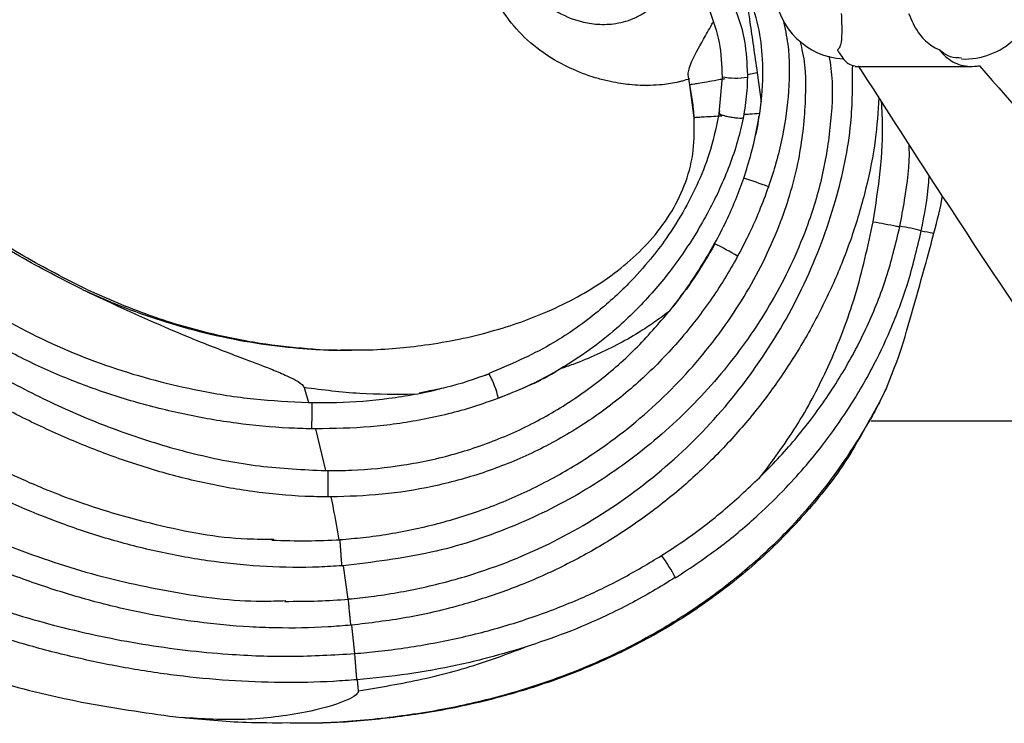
# Model space of a CAD drawing. Header units: millimetres. Extents: x 65 to 121, y 64 to 185.
# Tile 79 of 175: x 72.87 to 76.62, y 124.56 to 127.24. Entities that reach past the tile are written whole.
import ezdxf

# ---------------------------------------------------------------- set-up
doc = ezdxf.new("R2010")
doc.units = ezdxf.units.MM

msp = doc.modelspace()

# ---------------------------------------------------------------- linework, layer by layer
at = {"color": 7, "linetype": 'Continuous', "lineweight": 25}
for p, q in [((76.05188, 127.05804), (76.49535, 127.05804)), ((75.42366, 126.98833), (75.41683, 127.02771)), ((75.54627, 127.01817), (75.53423, 126.87855)), ((75.64237, 127.02633), (75.64231, 127.01676)), ((75.6802, 127.03322), (75.64237, 127.02633)), ((75.6802, 127.03322), (75.69495, 126.92278)), ((75.25985, 126.98558), (75.26166, 126.98558)), ((75.44011, 126.86305), (75.42365, 126.98836)), ((75.68921, 126.87857), (75.69494, 126.92273)), ((75.62848, 126.87474), (75.62593, 126.86092)), ((76.22241, 126.4487), (76.22279, 126.4505)), ((74.92926, 125.90866), (74.94306, 125.91743)), ((74.64654, 125.88484), (74.65981, 125.88928)), ((73.95659, 125.83705), (73.97273, 125.78043)), ((74.42487, 125.82255), (74.39363, 125.8161)), ((73.97273, 125.78043), (73.98713, 125.7802)), ((76.1123, 125.71086), (76.87246, 125.71086)), ((73.99949, 125.68005), (73.98569, 125.68023)), ((73.99949, 125.68005), (74.03719, 125.52148)), ((74.03719, 125.52148), (74.04813, 125.52144)), ((74.10043, 125.15955), (74.10044, 125.15955)), ((74.10473, 125.15986), (74.10044, 125.15955)), ((74.10473, 125.15986), (74.12315, 125.03324)), ((75.36785, 125.11525), (75.36914, 125.11395)), ((74.13596, 124.934), (74.13432, 124.93385)), ((74.13432, 124.93385), (74.13432, 124.93385)), ((74.13596, 124.934), (74.14839, 124.82597)), ((74.14839, 124.82597), (74.14956, 124.82606)), ((74.15855, 124.72647), (74.15767, 124.7264)), ((74.15767, 124.72639), (74.15767, 124.7264)), ((74.15855, 124.72647), (74.16249, 124.68451))]:
    msp.add_line(p, q, dxfattribs=at)
for centre, radius, start, end in [((76.0225, 127.36297), 0.27686, 185.01948, 266.62311), ((76.46836, 127.36297), 0.27686, 267.62179, 0), ((74.90973, 124.40012), 2.34579, 69.72923, 72.16142), ((74.8922, 125.13148), 1.40034, 59.38584, 63.46024), ((74.35826, 125.72138), 0.34514, 12.56489, 29.10895)]:
    msp.add_arc(centre, radius, start, end, dxfattribs=at)
at = {"color": 1, "linetype": 'Continuous', "lineweight": 25}
for centre, radius, start, end in [((75.59947, 127.3225), 0.30873, 260.09196, 277.97673), ((76.10613, 125.71569), 0.74401, 74.57871, 80.97895), ((74.80666, 124.81836), 0.63542, 27.7227, 36.74839)]:
    msp.add_arc(centre, radius, start, end, dxfattribs=at)
at = {"color": 7, "linetype": 'Continuous', "lineweight": 25}
for points, knots in [([(69.79435, 128.07596), (69.81571, 128.05034), (69.87982, 127.97346), (69.96415, 127.82954), (70.05674, 127.65353), (70.17532, 127.41614), (70.32756, 127.12095), (70.52114, 126.78758), (70.73076, 126.48041), (70.9488, 126.2083), (71.18239, 125.96222), (71.42766, 125.74177), (71.6896, 125.54206), (71.96612, 125.36395), (72.25542, 125.20828), (72.55546, 125.07612), (72.8132, 124.98659), (73.02293, 124.92811), (73.18193, 124.89102), (73.39599, 124.85079), (73.6382, 124.82235), (73.9078, 124.81201), (74.0682, 124.82131), (74.14839, 124.82597)], [0, 0, 0, 0, 0.01718807, 0.05157855, 0.08590321, 0.12021854, 0.18885916, 0.25752427, 0.31887845, 0.38021678, 0.43680682, 0.49339753, 0.54997641, 0.60655802, 0.66312555, 0.71969184, 0.77608404, 0.80426329, 0.83244273, 0.86062259, 0.91702801, 0.95851592, 1, 1, 1, 1]), ([(74.13432, 124.93385), (74.10539, 124.93149), (74.01019, 124.92373), (73.88137, 124.92178), (73.71548, 124.92812), (73.55013, 124.94374), (73.38634, 124.97068), (73.22422, 125.00566), (73.0639, 125.04845), (72.90651, 125.10106), (72.75166, 125.16053), (72.62986, 125.21348), (72.48058, 125.28604), (72.33433, 125.36485), (72.19243, 125.45144), (72.05409, 125.54361), (71.94634, 125.62178), (71.81561, 125.72474), (71.68889, 125.83282), (71.56794, 125.94745), (71.45162, 126.06676), (71.34001, 126.19063), (71.23506, 126.32021), (71.1354, 126.45379), (71.06002, 126.5638), (70.97162, 126.70494), (70.88901, 126.84954), (70.81517, 126.9986), (70.74876, 127.15081), (70.69092, 127.30639), (70.64394, 127.47788), (70.62252, 127.62091), (70.61869, 127.72783), (70.62733, 127.81754), (70.64882, 127.90794), (70.68244, 127.96218), (70.70112, 127.99233)], [0, 0, 0, 0, 0.016775, 0.0551895, 0.0743857, 0.112796, 0.1512035, 0.1703988, 0.2088034, 0.2472065, 0.2664012, 0.3048025, 0.323997, 0.3623973, 0.4007964, 0.419991, 0.4583903, 0.4775848, 0.515984, 0.5543834, 0.5735779, 0.6119775, 0.6503778, 0.6695723, 0.7079732, 0.7271679, 0.7655698, 0.803975, 0.8231707, 0.8615886, 0.9000284, 0.9262199, 0.9457877, 0.9624863, 0.9791485, 1, 1, 1, 1]), ([(70.78086, 127.93199), (70.76632, 127.90748), (70.72843, 127.84364), (70.71551, 127.71876), (70.7257, 127.57685), (70.77083, 127.37022), (70.86647, 127.10898), (70.99664, 126.85345), (71.1451, 126.60853), (71.31133, 126.37455), (71.53623, 126.11363), (71.78427, 125.87487), (72.00823, 125.69597), (72.24364, 125.53354), (72.48999, 125.38784), (72.8009, 125.24284), (73.12492, 125.12935), (73.45743, 125.0561), (73.71331, 125.02112), (73.8559, 125.02635), (73.88623, 125.02746)], [0, 0, 0, 0, 0.0183978, 0.0479209, 0.078931, 0.1100276, 0.1828597, 0.2555458, 0.2918379, 0.3644899, 0.4371357, 0.5097796, 0.5824209, 0.6187113, 0.6913535, 0.7640031, 0.8366615, 0.9093371, 0.9807134, 1, 1, 1, 1]), ([(74.86995, 127.85605), (74.84714, 127.82977), (74.80357, 127.77956), (74.76136, 127.69305), (74.74176, 127.60903), (74.74079, 127.51512), (74.76836, 127.41937), (74.8296, 127.33069), (74.91064, 127.26473), (74.9957, 127.22913), (75.07489, 127.21624), (75.14559, 127.21879), (75.20754, 127.23708), (75.25692, 127.26476), (75.27869, 127.28543), (75.28993, 127.2961)], [0, 0, 0, 0, 0.0954398, 0.1823535, 0.2621028, 0.3314404, 0.43929, 0.5301536, 0.6241043, 0.7232424, 0.7805436, 0.8450862, 0.917742, 0.9575321, 1, 1, 1, 1]), ([(74.15767, 124.7264), (74.12788, 124.72423), (74.03181, 124.71726), (73.86907, 124.71405), (73.67009, 124.72161), (73.472, 124.74075), (73.27536, 124.77061), (73.08064, 124.81083), (72.92033, 124.85263), (72.76176, 124.90038), (72.60498, 124.95396), (72.42012, 125.02728), (72.23887, 125.10933), (72.06157, 125.19981), (71.88856, 125.29851), (71.74826, 125.38744), (71.61115, 125.48129), (71.47731, 125.58001), (71.32234, 125.706), (71.17351, 125.83938), (71.03098, 125.97965), (70.89513, 126.12651), (70.78785, 126.25416), (70.68497, 126.3853), (70.5864, 126.51974), (70.4748, 126.68565), (70.36963, 126.85555), (70.27033, 127.02873), (70.17551, 127.20417), (70.06808, 127.41371), (69.99152, 127.56418), (69.94503, 127.65555)], [0, 0, 0, 0, 0.0163583, 0.0527356, 0.0891115, 0.1254859, 0.1618589, 0.198231, 0.2346025, 0.2527838, 0.2891543, 0.3255245, 0.3618945, 0.3982642, 0.4346339, 0.4710039, 0.4891851, 0.5255555, 0.561926, 0.5982967, 0.6346675, 0.6710385, 0.7074092, 0.7255904, 0.7619596, 0.7983276, 0.8346944, 0.8710594, 0.9074225, 0.9437842, 1, 1, 1, 1]), ([(75.27272, 126.98572), (75.25988, 126.98568), (75.23361, 126.98561), (75.19648, 126.98843), (75.15897, 126.99315), (75.11932, 127.00033), (75.05811, 127.01536), (74.96971, 127.0471), (74.86609, 127.10531), (74.77241, 127.18562), (74.70086, 127.27845), (74.65171, 127.37775), (74.63742, 127.44825), (74.63074, 127.48119)], [0, 0, 0, 0, 0.0427349, 0.0874839, 0.1240487, 0.1692582, 0.2228763, 0.3365809, 0.4864219, 0.6248654, 0.7553255, 0.8856779, 1, 1, 1, 1]), ([(74.10044, 125.15955), (74.07131, 125.1578), (73.97554, 125.15202), (73.81267, 125.15428), (73.6135, 125.17288), (73.41673, 125.20728), (73.22332, 125.25599), (72.97052, 125.33901), (72.72663, 125.44744), (72.49435, 125.57776), (72.32637, 125.68583), (72.11097, 125.84289), (71.90916, 126.01824), (71.72242, 126.20893), (71.59019, 126.35914), (71.45151, 126.53426), (71.32114, 126.72213), (71.2074, 126.91966), (71.12433, 127.10507), (71.08838, 127.25018), (71.08606, 127.33156), (71.08559, 127.34813)], [0, 0, 0, 0, 0.0218207, 0.0717528, 0.1216921, 0.1714406, 0.2211848, 0.2709263, 0.3705633, 0.4202986, 0.4700328, 0.5197657, 0.6193511, 0.6690814, 0.7188117, 0.7685418, 0.8356372, 0.8892575, 0.9385371, 0.9874862, 1, 1, 1, 1]), ([(71.18473, 127.34618), (71.18683, 127.31306), (71.19204, 127.23097), (71.23229, 127.10393), (71.32024, 126.91244), (71.45669, 126.69211), (71.64073, 126.44857), (71.83278, 126.23249), (72.04033, 126.03249), (72.26251, 125.85069), (72.49054, 125.69429), (72.72159, 125.56269), (72.94603, 125.45834), (73.17053, 125.37516), (73.43136, 125.30474), (73.65649, 125.26032), (73.80726, 125.26115), (73.84138, 125.26133)], [0, 0, 0, 0, 0.0278698, 0.0690991, 0.1104767, 0.2038673, 0.2841914, 0.3645266, 0.4442577, 0.5239827, 0.6034481, 0.6745461, 0.7456371, 0.8099288, 0.8742124, 0.9715414, 1, 1, 1, 1]), ([(75.63121, 127.35974), (75.63762, 127.31938), (75.64472, 127.27474), (75.6557, 127.1999), (75.66556, 127.13141), (75.67513, 127.06726), (75.6802, 127.03322)], [0, 0, 0, 0, 0.3712333, 0.4106842, 0.687284, 1, 1, 1, 1]), ([(75.69495, 126.92283), (75.69504, 126.9237), (75.70093, 126.9775), (75.70454, 127.07448), (75.68693, 127.21317), (75.65838, 127.30468), (75.63513, 127.35183), (75.63122, 127.35974)], [0, 0, 0, 0, 0.00586052, 0.36306639, 0.64735986, 0.94083372, 1, 1, 1, 1]), ([(75.58424, 127.30026), (75.59191, 127.28312), (75.61269, 127.23663), (75.63688, 127.14457), (75.64038, 127.06923), (75.64237, 127.02631)], [0, 0, 0, 0, 0.200917, 0.5447513, 1, 1, 1, 1]), ([(75.49775, 127.27156), (75.51228, 127.23144), (75.54165, 127.15038), (75.54472, 127.06257), (75.54627, 127.01822)], [0, 0, 0, 0, 0.49498318, 1, 1, 1, 1]), ([(75.41683, 127.02771), (75.41864, 127.04065), (75.42227, 127.06647), (75.46533, 127.14193), (75.4974, 127.19933), (75.51015, 127.22343), (75.51158, 127.22613)], [0, 0, 0, 0, 0.3905844, 0.7797434, 0.9753155, 1, 1, 1, 1]), ([(75.77912, 127.23366), (75.7854, 127.20361), (75.8039, 127.11508), (75.80282, 126.96639), (75.77878, 126.78846), (75.74565, 126.6683), (75.72389, 126.60482), (75.72245, 126.60063)], [0, 0, 0, 0, 0.14294737, 0.42107813, 0.68705717, 0.9793206, 1, 1, 1, 1]), ([(75.99955, 127.25949), (76.0005, 127.23379), (76.00221, 127.1879), (75.99967, 127.14675), (75.99191, 127.12792), (75.98653, 127.12263), (75.98487, 127.121)], [0, 0, 0, 0, 0.4437882, 0.7924356, 0.9360312, 1, 1, 1, 1]), ([(76.25563, 127.25949), (76.2666, 127.23379), (76.28618, 127.1879), (76.32752, 127.14675), (76.35743, 127.12792), (76.36973, 127.12263), (76.37352, 127.121)], [0, 0, 0, 0, 0.44378953, 0.79243753, 0.93602988, 1, 1, 1, 1]), ([(71.48752, 127.18964), (71.49536, 127.15712), (71.51574, 127.07245), (71.58545, 126.94781), (71.69567, 126.79111), (71.84062, 126.62175), (72.07959, 126.38526), (72.34021, 126.17188), (72.61835, 125.98452), (72.83538, 125.85763), (73.0613, 125.74662), (73.29564, 125.65355), (73.53765, 125.58206), (73.78548, 125.53306), (73.9533, 125.52534), (74.03719, 125.52148)], [0, 0, 0, 0, 0.0314917, 0.0819786, 0.1326586, 0.2115989, 0.2906091, 0.4480001, 0.5267304, 0.6054502, 0.6840291, 0.76315, 0.8422458, 0.9211448, 1, 1, 1, 1]), ([(74.04785, 125.42145), (74.01854, 125.42193), (73.92268, 125.42348), (73.76078, 125.43908), (73.56426, 125.47462), (73.37124, 125.52572), (73.18241, 125.59045), (72.99817, 125.66729), (72.81891, 125.75518), (72.64487, 125.85309), (72.47613, 125.95997), (72.25792, 126.11296), (72.05087, 126.28173), (71.85751, 126.4655), (71.71962, 126.61052), (71.59175, 126.76538), (71.49504, 126.90725), (71.42995, 127.0329), (71.40026, 127.11522), (71.39162, 127.16407), (71.38939, 127.17665)], [0, 0, 0, 0, 0.0262889, 0.0859814, 0.145663, 0.2053353, 0.2650006, 0.3246597, 0.3843152, 0.4439672, 0.5036159, 0.5632622, 0.6826705, 0.7423196, 0.8019746, 0.8616512, 0.9219545, 0.9552776, 0.9884807, 1, 1, 1, 1]), ([(74.09323, 125.25929), (74.12235, 125.26174), (74.21815, 125.26983), (74.37935, 125.2967), (74.57343, 125.34836), (74.76095, 125.4197), (74.93984, 125.5099), (75.14301, 125.64037), (75.35785, 125.82314), (75.56082, 126.06373), (75.69223, 126.28413), (75.78386, 126.49664), (75.84235, 126.69314), (75.86616, 126.90992), (75.86619, 127.06186), (75.84734, 127.13784), (75.8439, 127.15171)], [0, 0, 0, 0, 0.0305203, 0.1004308, 0.1703353, 0.2399073, 0.3094825, 0.379056, 0.4914774, 0.6023216, 0.7060112, 0.7577336, 0.843574, 0.9184254, 0.9851181, 1, 1, 1, 1]), ([(75.98487, 127.121), (75.98743, 127.11677), (76.00147, 127.09353), (76.0257, 127.06396), (76.0437, 127.06139), (76.052, 127.06021)], [0, 0, 0, 0, 0.1070948, 0.5883096, 1, 1, 1, 1]), ([(76.37352, 127.121), (76.37686, 127.11676), (76.39522, 127.09344), (76.43798, 127.06373), (76.48927, 127.05547), (76.51902, 127.05994), (76.52517, 127.06086)], [0, 0, 0, 0, 0.0884226, 0.4857229, 0.8936405, 1, 1, 1, 1]), ([(76.45712, 127.08972), (76.44283, 127.0902), (76.41509, 127.09114), (76.38868, 127.10787), (76.37592, 127.11892), (76.37352, 127.121)], [0, 0, 0, 0, 0.4630386, 0.8989485, 1, 1, 1, 1]), ([(75.95281, 127.09748), (75.95552, 127.08187), (75.96962, 127.00059), (75.96219, 126.84966), (75.93333, 126.65102), (75.86626, 126.42498), (75.75302, 126.18003), (75.58311, 125.92849), (75.37788, 125.70522), (75.18134, 125.54644), (74.96928, 125.41063), (74.73856, 125.29763), (74.43373, 125.19873), (74.21694, 125.17312), (74.10473, 125.15986)], [0, 0, 0, 0, 0.0160131, 0.0833561, 0.1511873, 0.2189861, 0.3209636, 0.4228768, 0.5247621, 0.6266407, 0.6774759, 0.7793615, 0.8858028, 1, 1, 1, 1]), ([(68.47066, 127.06086), (68.69227, 126.91185), (69.13549, 126.61382), (69.81282, 126.18614), (70.49633, 125.76798), (71.08594, 125.43491), (71.57778, 125.18388), (71.96797, 125.00499), (72.36831, 124.84633), (72.75722, 124.72258), (73.13151, 124.63125), (73.37042, 124.59876), (73.49024, 124.58246)], [0, 0, 0, 0, 0.14154958, 0.28310584, 0.42504546, 0.56695322, 0.64278859, 0.7186128, 0.79523572, 0.87183483, 0.93572474, 1, 1, 1, 1]), ([(74.12513, 125.03343), (74.15401, 125.03641), (74.24928, 125.04625), (74.4096, 125.07464), (74.65099, 125.13908), (74.92699, 125.25242), (75.22034, 125.43529), (75.4781, 125.66264), (75.69478, 125.92925), (75.86623, 126.22606), (75.98115, 126.5334), (76.0422, 126.81566), (76.04266, 126.98957), (76.04286, 127.06327)], [0, 0, 0, 0, 0.028456, 0.0938722, 0.1592823, 0.2729841, 0.3846182, 0.4962466, 0.6078724, 0.7194768, 0.830123, 0.9280029, 1, 1, 1, 1]), ([(76.06415, 127.06086), (76.15943, 126.91185), (76.35001, 126.61382), (76.63375, 126.18614), (76.9172, 125.76798), (77.15839, 125.43491), (77.35774, 125.18388), (77.51519, 125.00499), (77.67636, 124.84633), (77.83352, 124.72258), (77.9858, 124.63125), (78.08486, 124.59876), (78.13454, 124.58246)], [0, 0, 0, 0, 0.14154945, 0.2831058, 0.42504531, 0.56695307, 0.64278865, 0.71861268, 0.79523586, 0.87183481, 0.93572485, 1, 1, 1, 1]), ([(76.52517, 127.06086), (76.65526, 126.91185), (76.91544, 126.61382), (77.32061, 126.18614), (77.7324, 125.76798), (78.09095, 125.43491), (78.39193, 125.18388), (78.63141, 125.00499), (78.8775, 124.84633), (79.11597, 124.72258), (79.34443, 124.63125), (79.48838, 124.59876), (79.56057, 124.58246)], [0, 0, 0, 0, 0.1415497, 0.2831057, 0.4250454, 0.5669532, 0.6427886, 0.7186127, 0.7952359, 0.8718348, 0.9357247, 1, 1, 1, 1]), ([(75.55668, 127.01092), (75.55071, 127.00985), (75.52778, 127.00577), (75.47875, 126.99714), (75.43228, 126.98922), (75.42655, 126.98866), (75.42365, 126.98837)], [0, 0, 0, 0, 0.0589501, 0.2260473, 0.6092035, 1, 1, 1, 1]), ([(75.64231, 127.01676), (75.64182, 127.0001), (75.64086, 126.96796), (75.63602, 126.92053), (75.631, 126.89), (75.62848, 126.87472)], [0, 0, 0, 0, 0.3493402, 0.6741533, 1, 1, 1, 1]), ([(75.44011, 126.86305), (75.43926, 126.87401), (75.43753, 126.89649), (75.43178, 126.9418), (75.42699, 126.96926), (75.42365, 126.98837)], [0, 0, 0, 0, 0.22423005, 0.46023652, 1, 1, 1, 1]), ([(76.14254, 126.93901), (76.13895, 126.88572), (76.13118, 126.77047), (76.09591, 126.59609), (76.05288, 126.44696), (75.99976, 126.30124), (75.93738, 126.15909), (75.84838, 125.99545), (75.74614, 125.83974), (75.63134, 125.69305), (75.52557, 125.57944), (75.41287, 125.47297), (75.29353, 125.37374), (75.14062, 125.26744), (74.97914, 125.17471), (74.81033, 125.09621), (74.66465, 125.04292), (74.50976, 124.997), (74.34389, 124.95844), (74.20584, 124.94222), (74.13596, 124.934)], [0, 0, 0, 0, 0.051819, 0.112069, 0.1723077, 0.202403, 0.2626344, 0.3228642, 0.383092, 0.4433221, 0.5035537, 0.5336487, 0.5938797, 0.6541118, 0.7143444, 0.774576, 0.8348059, 0.8649004, 0.9316078, 1, 1, 1, 1]), ([(75.5359, 126.88883), (75.52609, 126.8397), (75.50775, 126.74787), (75.46014, 126.62477), (75.40337, 126.51069), (75.34143, 126.41249), (75.2694, 126.31768), (75.18253, 126.22078), (75.05783, 126.10847), (74.88328, 125.9862), (74.73894, 125.92406), (74.65994, 125.89006)], [0, 0, 0, 0, 0.1088887, 0.2035022, 0.2845557, 0.3812, 0.451549, 0.5420966, 0.6639596, 0.8160947, 1, 1, 1, 1]), ([(71.97518, 126.85081), (71.99928, 126.8278), (72.11983, 126.71275), (72.27056, 126.53407), (72.49869, 126.31332), (72.74033, 126.13113), (73.05413, 125.97008), (73.33201, 125.87602), (73.5704, 125.82133), (73.76512, 125.79031), (73.90353, 125.78372), (73.97273, 125.78043)], [0, 0, 0, 0, 0.0426037, 0.21301875, 0.2982518, 0.44817131, 0.59810335, 0.74791036, 0.8226628, 0.91133992, 1, 1, 1, 1]), ([(74.12361, 125.98021), (74.14575, 125.98006), (74.2068, 125.97962), (74.30436, 125.98593), (74.42345, 125.99885), (74.54434, 126.01961), (74.66607, 126.04896), (74.77827, 126.08423), (74.88795, 126.12726), (74.99453, 126.17911), (75.10035, 126.24348), (75.19742, 126.31806), (75.28559, 126.40626), (75.35846, 126.5062), (75.41159, 126.61873), (75.44181, 126.73927), (75.44068, 126.82181), (75.44011, 126.86305)], [0, 0, 0, 0, 0.0380253, 0.1048353, 0.1675075, 0.243238, 0.3145174, 0.3813364, 0.4437444, 0.5150605, 0.5825894, 0.6537088, 0.7219659, 0.7929132, 0.8614556, 0.9307908, 1, 1, 1, 1]), ([(75.62593, 126.86092), (75.61936, 126.83185), (75.60555, 126.77081), (75.56512, 126.65175), (75.4977, 126.50602), (75.3981, 126.34224), (75.28157, 126.19282), (75.16095, 126.07335), (75.04368, 125.97841), (74.96945, 125.93199), (74.93215, 125.90867)], [0, 0, 0, 0, 0.0740008, 0.1553785, 0.3125923, 0.469896, 0.6269279, 0.7839547, 0.8914303, 1, 1, 1, 1]), ([(75.54568, 126.86944), (75.53501, 126.86877), (75.49342, 126.86614), (75.44933, 126.86343), (75.44319, 126.86318), (75.44011, 126.86305)], [0, 0, 0, 0, 0.1468542, 0.5727116, 1, 1, 1, 1]), ([(75.62593, 126.86092), (75.62391, 126.86076), (75.61871, 126.86037), (75.60661, 126.86085), (75.59055, 126.86258), (75.57365, 126.86537), (75.55792, 126.86888), (75.54509, 126.87273), (75.53677, 126.87643), (75.53459, 126.8786), (75.53441, 126.87968), (75.53444, 126.87987), (75.53445, 126.88)], [0, 0, 0, 0, 0.0816406, 0.2099235, 0.3382002, 0.466471, 0.5947421, 0.7230156, 0.8512984, 0.9730411, 0.9808901, 1, 1, 1, 1]), ([(75.62833, 126.63313), (75.63854, 126.6645), (75.66467, 126.74484), (75.67992, 126.82799), (75.68922, 126.87867)], [0, 0, 0, 0, 0.3904801, 1, 1, 1, 1]), ([(75.68922, 126.87867), (75.67645, 126.87784), (75.65558, 126.87649), (75.63606, 126.87523), (75.62848, 126.87474)], [0, 0, 0, 0, 0.6116282, 1, 1, 1, 1]), ([(75.6847, 126.86934), (75.68357, 126.85237), (75.6819, 126.82726), (75.67469, 126.80323), (75.67236, 126.79545)], [0, 0, 0, 0, 0.67605145, 1, 1, 1, 1]), ([(73.98569, 125.68023), (73.95631, 125.681), (73.86039, 125.68351), (73.73162, 125.69603), (73.56721, 125.72107), (73.43693, 125.74861), (73.27637, 125.79187), (73.14987, 125.83349), (72.99523, 125.8948), (72.87458, 125.9514), (72.72866, 126.03155), (72.61652, 126.10387), (72.48288, 126.20339), (72.35597, 126.31172), (72.20919, 126.45904), (72.06686, 126.62092), (71.96123, 126.7258), (71.90844, 126.7782)], [0, 0, 0, 0, 0.0362698, 0.1184264, 0.1594782, 0.2416236, 0.2826746, 0.3648212, 0.4058738, 0.4880326, 0.5290868, 0.6112635, 0.6523181, 0.7344857, 0.8166293, 0.9083656, 1, 1, 1, 1]), ([(73.11381, 126.20962), (73.0328, 126.25057), (72.87007, 126.33282), (72.64315, 126.48342), (72.42888, 126.64858), (72.28627, 126.75676), (72.21496, 126.81086)], [0, 0, 0, 0, 0.251209, 0.5046264, 0.752286, 1, 1, 1, 1]), ([(73.13018, 126.20962), (73.04911, 126.25057), (72.88627, 126.33282), (72.65926, 126.48342), (72.44495, 126.64858), (72.30233, 126.75676), (72.23101, 126.81086)], [0, 0, 0, 0, 0.2512089, 0.5046267, 0.7522859, 1, 1, 1, 1]), ([(76.22279, 126.4505), (76.22879, 126.48325), (76.24682, 126.58159), (76.26151, 126.68581), (76.25768, 126.75641), (76.25746, 126.76036)], [0, 0, 0, 0, 0.3203611, 0.961978, 1, 1, 1, 1]), ([(75.5179, 126.38426), (75.53328, 126.4134), (75.56215, 126.4681), (75.59882, 126.55137), (75.61848, 126.60585), (75.62833, 126.63313)], [0, 0, 0, 0, 0.3627407, 0.6808004, 1, 1, 1, 1]), ([(76.30398, 126.43292), (76.31598, 126.49441), (76.32951, 126.56369), (76.33325, 126.63399), (76.33367, 126.64189)], [0, 0, 0, 0, 0.8876193, 1, 1, 1, 1]), ([(75.72245, 126.60063), (75.71098, 126.5693), (75.68931, 126.5101), (75.65009, 126.42198), (75.62082, 126.36616), (75.60533, 126.33663)], [0, 0, 0, 0, 0.3460401, 0.6540513, 1, 1, 1, 1]), ([(76.35197, 126.424), (76.36476, 126.47322), (76.37809, 126.52451), (76.38404, 126.56316), (76.38428, 126.56472)], [0, 0, 0, 0, 0.95960077, 1, 1, 1, 1]), ([(75.69643, 125.50248), (75.71973, 125.52632), (75.78968, 125.59786), (75.89601, 125.72667), (76.00808, 125.89258), (76.10076, 126.06906), (76.17511, 126.25455), (76.20658, 126.38371), (76.22241, 126.4487)], [0, 0, 0, 0, 0.0909754, 0.273101, 0.4552478, 0.6374143, 0.8175434, 1, 1, 1, 1]), ([(75.69651, 125.50255), (75.74472, 125.56801), (75.84113, 125.69892), (75.96014, 125.92921), (76.05933, 126.18522), (76.10035, 126.37351), (76.1209, 126.46782)], [0, 0, 0, 0, 0.2288295, 0.4575882, 0.7283225, 1, 1, 1, 1]), ([(76.1209, 126.46782), (76.13575, 126.46503), (76.16792, 126.45898), (76.20095, 126.45275), (76.21808, 126.44952), (76.22241, 126.4487)], [0, 0, 0, 0, 0.3904762, 0.8457432, 1, 1, 1, 1]), ([(75.36914, 125.11395), (75.42851, 125.15365), (75.53826, 125.22702), (75.67678, 125.34443), (75.78302, 125.44815), (75.86222, 125.53614), (75.93754, 125.62864), (76.02403, 125.74869), (76.11209, 125.89619), (76.19098, 126.06187), (76.25736, 126.2362), (76.28786, 126.36491), (76.30398, 126.43292)], [0, 0, 0, 0, 0.1286842, 0.2378717, 0.3269839, 0.3965567, 0.4515789, 0.5424782, 0.663858, 0.7617275, 0.874084, 1, 1, 1, 1]), ([(76.17095, 125.83505), (76.18859, 125.87821), (76.22384, 125.96449), (76.27237, 126.13693), (76.31749, 126.29595), (76.34213, 126.38748), (76.35197, 126.424)], [0, 0, 0, 0, 0.27402201, 0.54768471, 0.81950412, 1, 1, 1, 1]), ([(75.34712, 126.1291), (75.3674, 126.1551), (75.43049, 126.23594), (75.48257, 126.32431), (75.5179, 126.38426)], [0, 0, 0, 0, 0.32154808, 1, 1, 1, 1]), ([(75.51859, 126.38412), (75.49346, 126.34012), (75.44543, 126.25602), (75.38609, 126.1795), (75.3578, 126.14302)], [0, 0, 0, 0, 0.5232437, 1, 1, 1, 1]), ([(75.60533, 126.33663), (75.58888, 126.30765), (75.5395, 126.22063), (75.44333, 126.08388), (75.31144, 125.93288), (75.16305, 125.79791), (74.99997, 125.68113), (74.82413, 125.58467), (74.63805, 125.50989), (74.44667, 125.45834), (74.25258, 125.42731), (74.12319, 125.4234), (74.05829, 125.42143)], [0, 0, 0, 0, 0.0528939, 0.1587997, 0.2647123, 0.3706331, 0.4765655, 0.5825026, 0.6884385, 0.7943636, 0.8968516, 1, 1, 1, 1]), ([(73.11381, 126.20962), (73.14352, 126.19565), (73.29242, 126.12562), (73.49763, 126.03448), (73.70861, 125.95406), (73.81552, 125.91365), (73.8775, 125.88859), (73.9181, 125.86938), (73.9423, 125.85547), (73.9542, 125.84287), (73.95596, 125.83857), (73.95658, 125.83705)], [0, 0, 0, 0, 0.1065359, 0.5340091, 0.7281572, 0.8391134, 0.9049622, 0.9448876, 0.9849881, 0.9947205, 1, 1, 1, 1]), ([(73.13016, 126.20963), (73.20823, 126.17565), (73.35676, 126.11101), (73.57828, 126.04615), (73.78026, 126.0047), (73.96274, 125.98508), (74.07932, 125.97721), (74.13521, 125.97946), (74.13663, 125.97952)], [0, 0, 0, 0, 0.2456119, 0.4672991, 0.6645192, 0.8392949, 0.9958967, 1, 1, 1, 1]), ([(74.04813, 125.52144), (74.07748, 125.52175), (74.17344, 125.5228), (74.33566, 125.53927), (74.53156, 125.58147), (74.72089, 125.64774), (74.90047, 125.73735), (75.06685, 125.84939), (75.21812, 125.97934), (75.30435, 126.07945), (75.34699, 126.12894)], [0, 0, 0, 0, 0.0593733, 0.1941318, 0.3289208, 0.4637319, 0.598557, 0.7333801, 0.8681907, 1, 1, 1, 1]), ([(75.34706, 126.129), (75.32952, 126.11555), (75.29402, 126.08832), (75.23051, 126.04649), (75.15611, 126.00349), (75.06973, 125.96145), (74.99444, 125.93044), (74.94782, 125.91414), (74.93213, 125.90865)], [0, 0, 0, 0, 0.1404216, 0.2841977, 0.4829466, 0.6860736, 0.8943439, 1, 1, 1, 1]), ([(74.66076, 125.88933), (74.60628, 125.86994), (74.52902, 125.84243), (74.44859, 125.82708), (74.42487, 125.82255)], [0, 0, 0, 0, 0.7050131, 1, 1, 1, 1]), ([(74.93211, 125.90864), (74.92322, 125.90351), (74.85182, 125.86227), (74.77195, 125.82562), (74.6998, 125.79823), (74.69514, 125.79646)], [0, 0, 0, 0, 0.1173304, 0.9429232, 1, 1, 1, 1]), ([(74.6953, 125.79739), (74.7692, 125.82622), (74.85039, 125.8579), (74.92276, 125.90448), (74.92926, 125.90866)], [0, 0, 0, 0, 0.9101892, 1, 1, 1, 1]), ([(74.37615, 125.81165), (74.30666, 125.8111), (74.1662, 125.80997), (74.02695, 125.82796), (73.95659, 125.83705)], [0, 0, 0, 0, 0.4947124, 1, 1, 1, 1]), ([(73.98713, 125.7802), (74.01802, 125.78016), (74.1155, 125.78002), (74.24578, 125.78983), (74.34384, 125.80623), (74.37616, 125.81164)], [0, 0, 0, 0, 0.2371181, 0.7485383, 1, 1, 1, 1]), ([(74.37615, 125.81164), (74.40856, 125.81765), (74.44136, 125.82373), (74.47343, 125.83255), (74.47381, 125.83266)], [0, 0, 0, 0, 0.9881061, 1, 1, 1, 1]), ([(76.17095, 125.83505), (76.16036, 125.8133), (76.14113, 125.77379), (76.12179, 125.73674), (76.10896, 125.71248), (76.11125, 125.71564), (76.1123, 125.71708)], [0, 0, 0, 0, 0.30072745, 0.54641254, 0.79190904, 1, 1, 1, 1]), ([(73.98569, 125.68021), (73.9857, 125.68021), (73.98572, 125.68024), (73.98579, 125.68246), (73.98597, 125.69104), (73.9862, 125.70406), (73.98645, 125.72001), (73.9867, 125.7371), (73.98691, 125.7534), (73.98707, 125.7671), (73.98716, 125.77665), (73.98716, 125.77981), (73.98714, 125.78019), (73.98714, 125.7802), (73.98713, 125.7802)], [0, 0, 0, 0, 0.0060183, 0.1136084, 0.2212002, 0.3287091, 0.4360469, 0.5432251, 0.6503304, 0.7574848, 0.8649582, 0.9724222, 0.9940484, 1, 1, 1, 1]), ([(74.69514, 125.79646), (74.66375, 125.7853), (74.56951, 125.75179), (74.4396, 125.72019), (74.30811, 125.69859), (74.1725, 125.68292), (74.06934, 125.68121), (73.99949, 125.68005)], [0, 0, 0, 0, 0.1408541, 0.4228871, 0.5637293, 0.7045659, 1, 1, 1, 1]), ([(76.10922, 125.71848), (76.07786, 125.66115), (76.00888, 125.53506), (75.86944, 125.36183), (75.70571, 125.19251), (75.52107, 125.04162), (75.32603, 124.91439), (75.12202, 124.80851), (74.90985, 124.72181), (74.67984, 124.65127), (74.44596, 124.6014), (74.21212, 124.572), (74.03498, 124.55946), (73.93241, 124.56141), (73.90659, 124.5619)], [0, 0, 0, 0, 0.0740651, 0.16290706, 0.2520982, 0.34252759, 0.43496685, 0.51859089, 0.6062069, 0.69832696, 0.79543862, 0.88160594, 0.97019934, 1, 1, 1, 1]), ([(73.98569, 125.68021), (73.98569, 125.68021), (73.98569, 125.68021), (73.98569, 125.68023), (73.98569, 125.68023)], [0, 0, 0, 0, 0.6037525, 1, 1, 1, 1]), ([(74.04785, 125.42144), (74.04785, 125.42144), (74.04785, 125.42147), (74.04784, 125.42368), (74.04785, 125.43226), (74.04787, 125.44528), (74.04791, 125.46124), (74.04796, 125.47833), (74.04801, 125.49463), (74.04806, 125.50832), (74.0481, 125.51788), (74.04812, 125.52105), (74.04813, 125.52143), (74.04813, 125.52143), (74.04813, 125.52144)], [0, 0, 0, 0, 0.0058939, 0.1135067, 0.2211183, 0.3286412, 0.4359716, 0.5431349, 0.6502174, 0.7573442, 0.8648259, 0.9723007, 0.9941775, 1, 1, 1, 1]), ([(75.3158, 125.19853), (75.34374, 125.21672), (75.42758, 125.2713), (75.55716, 125.37039), (75.65108, 125.45947), (75.69657, 125.50262)], [0, 0, 0, 0, 0.2048562, 0.6148954, 1, 1, 1, 1]), ([(74.05829, 125.42143), (74.05483, 125.42144), (74.05135, 125.42145), (74.04788, 125.42145), (74.04785, 125.42145)], [0, 0, 0, 0, 0.9938593, 1, 1, 1, 1]), ([(74.04785, 125.42144), (74.04785, 125.42144), (74.04785, 125.42144), (74.04785, 125.42145), (74.04785, 125.42145)], [0, 0, 0, 0, 0.7296425, 1, 1, 1, 1]), ([(74.05829, 125.42143), (74.06128, 125.4064), (74.07203, 125.35237), (74.08162, 125.29811), (74.08854, 125.25895)], [0, 0, 0, 0, 0.2781509, 1, 1, 1, 1]), ([(74.09327, 125.25758), (74.05182, 125.25567), (73.9654, 125.25169), (73.87893, 125.25449), (73.83394, 125.25595)], [0, 0, 0, 0, 0.4796716, 1, 1, 1, 1]), ([(74.09322, 125.2591), (74.09322, 125.25918), (74.09322, 125.25927), (74.09323, 125.25928), (74.09323, 125.25929)], [0, 0, 0, 0, 0.84333259, 1, 1, 1, 1]), ([(74.10043, 125.15955), (74.10043, 125.15955), (74.10039, 125.15958), (74.10016, 125.16178), (74.09945, 125.17034), (74.09844, 125.18332), (74.09725, 125.19924), (74.09602, 125.21627), (74.09487, 125.23259), (74.09397, 125.246), (74.09343, 125.25449), (74.09336, 125.25618), (74.09333, 125.25669)], [0, 0, 0, 0, 0.0062758, 0.1244294, 0.2425906, 0.360633, 0.478446, 0.5960454, 0.7135472, 0.8311085, 0.949104, 1, 1, 1, 1]), ([(74.14956, 124.82606), (74.1794, 124.82876), (74.27556, 124.83744), (74.43715, 124.86142), (74.63255, 124.90423), (74.8243, 124.96164), (75.00233, 125.03098), (75.16704, 125.10932), (75.26612, 125.16874), (75.3158, 125.19853)], [0, 0, 0, 0, 0.0727651, 0.2345136, 0.3962724, 0.5580424, 0.7198272, 0.85952, 1, 1, 1, 1]), ([(75.36785, 125.11525), (75.33964, 125.09761), (75.28322, 125.06233), (75.19564, 125.01432), (75.08654, 124.96028), (74.95425, 124.90315), (74.84933, 124.8678), (74.79676, 124.85008)], [0, 0, 0, 0, 0.1581409, 0.3162805, 0.4744176, 0.7366213, 1, 1, 1, 1]), ([(74.12517, 125.03136), (74.0865, 125.02885), (74.0057, 125.02362), (73.92471, 125.02332), (73.88247, 125.02317)], [0, 0, 0, 0, 0.4785434, 1, 1, 1, 1]), ([(74.12511, 125.03324), (74.12511, 125.03332), (74.12512, 125.03342), (74.12513, 125.03343), (74.12513, 125.03343)], [0, 0, 0, 0, 0.8619448, 1, 1, 1, 1]), ([(74.13432, 124.93385), (74.13431, 124.93385), (74.13425, 124.93389), (74.13393, 124.93607), (74.13299, 124.9446), (74.13168, 124.95756), (74.13015, 124.97346), (74.12858, 124.99045), (74.12713, 125.00675), (74.126, 125.02012), (74.12534, 125.02847), (74.12527, 125.03011), (74.12525, 125.03056)], [0, 0, 0, 0, 0.0061762, 0.1252697, 0.2443681, 0.3633384, 0.4820524, 0.6005355, 0.7189059, 0.8373447, 0.9562614, 1, 1, 1, 1]), ([(74.79711, 124.85019), (74.74335, 124.83416), (74.65766, 124.80861), (74.50862, 124.77454), (74.34992, 124.74546), (74.22266, 124.73283), (74.15855, 124.72647)], [0, 0, 0, 0, 0.2580663, 0.4113291, 0.7034697, 1, 1, 1, 1]), ([(74.16249, 124.68451), (74.24457, 124.69809), (74.40782, 124.72511), (74.61951, 124.78356), (74.74675, 124.83129), (74.79694, 124.85012)], [0, 0, 0, 0, 0.37981525, 0.75537943, 1, 1, 1, 1]), ([(74.15767, 124.72639), (74.15766, 124.72639), (74.1576, 124.72641), (74.15736, 124.7278), (74.15664, 124.7342), (74.15551, 124.74601), (74.15417, 124.76117), (74.15301, 124.77522), (74.1519, 124.78907), (74.1509, 124.80233), (74.14999, 124.81529), (74.1495, 124.82384), (74.14948, 124.82601), (74.14956, 124.82606), (74.14956, 124.82606)], [0, 0, 0, 0, 0.0054673, 0.0829792, 0.1907592, 0.2980464, 0.4051975, 0.5123349, 0.565376, 0.6728475, 0.7805715, 0.8884217, 0.9962677, 1, 1, 1, 1]), ([(74.16249, 124.68446), (74.16246, 124.68325), (74.16238, 124.6804), (74.15953, 124.67495), (74.14646, 124.66166), (74.08087, 124.63037), (73.93906, 124.59524), (73.72743, 124.56845), (73.56989, 124.57774), (73.49024, 124.58243)], [0, 0, 0, 0, 0.0051371, 0.0121266, 0.0256343, 0.0848225, 0.3192598, 0.6558635, 1, 1, 1, 1]), ([(73.89262, 124.56206), (73.84066, 124.56189), (73.7062, 124.56146), (73.57236, 124.57447), (73.49024, 124.58246)], [0, 0, 0, 0, 0.3864544, 1, 1, 1, 1])]:
    msp.add_open_spline(points, degree=3, knots=knots, dxfattribs=at)
at = {"color": 1, "linetype": 'Continuous', "lineweight": 25}
for points, knots in [([(75.42202, 127.01086), (75.41309, 127.00791), (75.39961, 127.00345), (75.3655, 126.99489), (75.32463, 126.98798), (75.28822, 126.98639), (75.27272, 126.98572)], [0, 0, 0, 0, 0.1854522, 0.2797446, 0.6934618, 1, 1, 1, 1]), ([(76.1209, 126.46782), (76.13073, 126.53183), (76.15039, 126.65985), (76.15969, 126.81275), (76.15409, 126.90036), (76.15263, 126.92332)], [0, 0, 0, 0, 0.4245912, 0.8492458, 1, 1, 1, 1]), ([(76.30402, 126.43321), (76.32004, 126.43015), (76.34079, 126.42618), (76.3499, 126.42441), (76.35197, 126.424)], [0, 0, 0, 0, 0.77218695, 1, 1, 1, 1]), ([(73.1138, 126.20963), (73.16775, 126.18571), (73.27124, 126.13983), (73.43413, 126.08366), (73.59942, 126.03845), (73.7682, 126.00545), (73.92381, 125.98708), (74.04137, 125.97946), (74.1044, 125.98004), (74.12361, 125.98021)], [0, 0, 0, 0, 0.169849, 0.3257538, 0.4952023, 0.6622712, 0.8193592, 0.944941, 1, 1, 1, 1]), ([(76.17095, 125.83505), (76.16808, 125.82918), (76.11864, 125.72816), (76.00601, 125.5379), (75.8253, 125.3173), (75.64376, 125.146), (75.47448, 125.01532), (75.30998, 124.91184), (75.15452, 124.83032), (75.01064, 124.76622), (74.85977, 124.71002), (74.68289, 124.6563), (74.4739, 124.60849), (74.23196, 124.57463), (74.03533, 124.55955), (73.92151, 124.56155), (73.89262, 124.56206)], [0, 0, 0, 0, 0.0070396, 0.121325, 0.2376881, 0.3144345, 0.3916186, 0.4696386, 0.5256077, 0.5828053, 0.641329, 0.7012568, 0.7846906, 0.8754586, 0.9683913, 1, 1, 1, 1])]:
    msp.add_open_spline(points, degree=3, knots=knots, dxfattribs=at)

doc.saveas('drawing.dxf')
